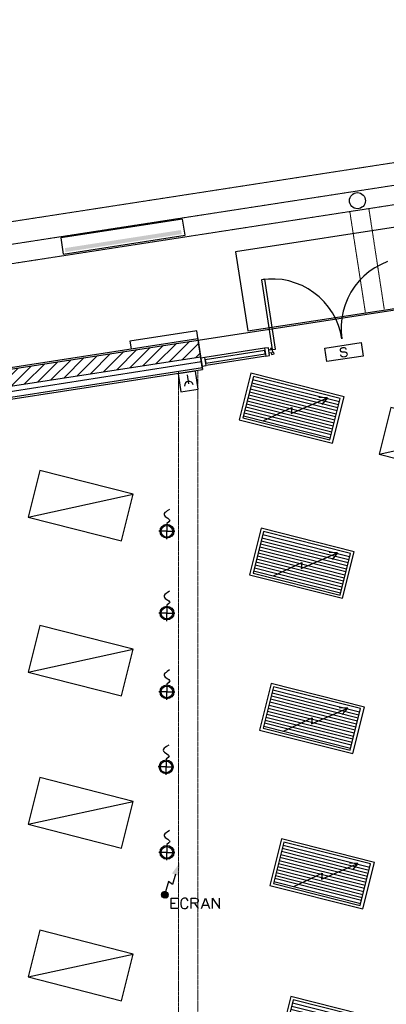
# Model space of a CAD drawing. Header units: millimetres. Extents: x 483 to 46833, y 1207 to 25488.
# Tile 7 of 19: x 8408 to 12983, y 10706 to 22982. Entities that reach past the tile are written whole.
import ezdxf

# ---------------------------------------------------------------- set-up
doc = ezdxf.new("R2010")
doc.units = ezdxf.units.MM
doc.linetypes.add('PDF_IMPORT', pattern=[1, 0.8, -0.2])
for name, color, linetype in [('Chauffage', 1, 'Continuous'), ('Fond de plan', 7, 'Continuous'), ('Luminaires', 40, 'Continuous'), ('Petites forces', 92, 'Continuous'), ('SSI', 5, 'Continuous')]:
    doc.layers.add(name, color=color, linetype=linetype)
doc.linetypes.add('ISOLATION', pattern='A,0.00254,-2.54,[134,ltypeshp.shx,S=2.54,R=0,X=-2.54,Y=0],-5.08,[134,ltypeshp.shx,S=2.54,R=180,X=2.54,Y=0],-2.54', length=10.16254)

# ---------------------------------------------------------------- blocks, each defined once
blk = doc.blocks.new('Projecteur de scène')
at = {"layer": 'Luminaires', "lineweight": -3}
for points in [[(26.8, 215), (3.5, 200), (-8.4, 191.7), (-19.8, 183.3), (-26.5, 173.3), (-28.2, 163.3), (-25.1, 155), (-16.7, 145), (8.4, 128.3), (20.2, 120), (26.8, 111.7), (28.5, 106.7), (26.8, 101.7), (20.2, 93.3), (0, 76.7), (0, 0), (-78.3, 0)], [(0, -78.3), (0, 0), (76.9, 0)]]:
    blk.add_lwpolyline(points, dxfattribs=at)
for centre, radius in [((0.4, 0.3), 68.2), ((-0.5, -0.4), 57.2)]:
    blk.add_circle(centre, radius, dxfattribs=at)
blk = doc.blocks.new('Panneau rayonnant metallique 60x120')
at = {"layer": 'Chauffage', "lineweight": -3}
for points in [[(2, -600), (1200, -598), (1200, 0), (0, 0)], [(40, -566), (1159, -566), (1157, -31), (40, -34)]]:
    blk.add_lwpolyline(points, close=True, dxfattribs=at)
for points in [[(40, -72), (1157, -72)], [(40, -112), (1157, -110)], [(295, -538), (600, -291), (610, -365), (1001, -65), (897, -86)], [(1001, -65), (954, -160)], [(40, -150), (1157, -150)], [(40, -190), (1157, -188)], [(40, -228), (1157, -228)], [(40, -268), (1157, -266)], [(40, -306), (1157, -306)], [(40, -346), (1157, -344)], [(40, -384), (1157, -384)], [(40, -424), (1157, -422)], [(40, -462), (1157, -462)], [(40, -498), (1157, -498)], [(40, -538), (1157, -538)]]:
    blk.add_lwpolyline(points, dxfattribs=at)
blk = doc.blocks.new('Suspension rectiligne LED')
at = {"layer": 'Luminaires', "lineweight": -3}
blk.add_lwpolyline([(2, -600), (1202, -600), (1200, 0), (0, 0), (2, -600), (1200, 0)], dxfattribs=at)
blk = doc.blocks.new('Eclairage linéaire extérieur')
at = {"layer": 'Luminaires', "lineweight": -3}
blk.add_lwpolyline([(1538, -2), (0, 0), (0, -205), (1538, -207)], close=True, dxfattribs=at)
at = {"layer": 'Luminaires', "lineweight": -3, "transparency": 33554559}
for points in [[(31, -135), (31, -184), (1498, -135)], [(31, -184), (1498, -135), (1498, -186)]]:
    blk.add_solid(points, dxfattribs=at)
blk = doc.blocks.new('Alimentation écran')
at = {"layer": 'Petites forces', "lineweight": -3}
for points in [[(130, 259), (94, 130), (46, 166), (8, 37)], [(-41, 5), (-5, 41), (-43, 3), (-3, 41)], [(-43, 1), (-1, 41), (-43, -1), (1, 41), (-43, -3), (3, 41), (-43, -6)], [(-41, 11), (-11, 41)], [(-41, 9), (-9, 41), (-41, 7), (-7, 41)], [(-41, -6), (6, 41), (-41, -8), (8, 41), (-41, -10), (10, 41), (-41, -12), (12, 39), (-41, -14), (14, 39), (-39, -16), (16, 39), (-39, -16)], [(-41, 13), (-13, 39)], [(-39, 16), (-16, 39)], [(-39, 18), (-18, 37)], [(16, 37), (-39, -18), (18, 37), (-37, -20), (20, 37), (-37, -20)], [(-37, 20), (-20, 37)], [(20, 35), (-37, -22), (22, 35), (-35, -22)], [(-35, 22), (-24, 35)], [(22, 35), (-35, -25), (25, 35)], [(-35, -25), (25, 32), (-32, -27), (27, 32), (-32, -27)], [(-32, 28), (-28, 30)], [(-32, -29), (27, 30)], [(-30, -29), (29, 30), (-30, -29)], [(29, 28), (-30, -31), (31, 28), (-28, -31), (31, 28)], [(-28, -33), (31, 26)], [(-26, -33), (33, 26), (-26, -33)], [(-26, -35), (33, 24), (-24, -35), (35, 24)], [(-24, -35), (35, 22), (-22, -35)], [(-22, -37), (35, 20)], [(-20, -37), (37, 20), (-20, -37), (37, 18), (-18, -37), (37, 18)], [(-16, -37), (37, 16)], [(39, 16), (-13, -37), (39, 13), (-11, -37), (39, 11), (-9, -37), (39, 11)], [(-7, -37), (41, 9), (-5, -37), (41, 7), (-3, -37), (41, 5), (-1, -37)], [(41, 3), (1, -37), (41, 1), (3, -37), (41, -1), (6, -37), (41, -3)], [(8, -37), (41, -6), (10, -37), (41, -8)], [(41, -10), (12, -37), (39, -10)], [(14, -37), (39, -12)], [(39, -14), (16, -37), (39, -16)], [(18, -37), (37, -18)], [(20, -37), (37, -20)], [(22, -35), (35, -25)], [(160, -172), (79, -172), (79, -41), (160, -41)], [(79, -105), (128, -105)], [(289, -73), (282, -60), (272, -48), (259, -41), (234, -41), (221, -48), (208, -60), (202, -73), (198, -92), (198, -122), (202, -141), (208, -153), (221, -166), (234, -172), (259, -172), (272, -166), (282, -153), (289, -141)], [(327, -172), (327, -41), (382, -41), (401, -48), (407, -54), (413, -67), (413, -80), (407, -92), (401, -99), (382, -105), (327, -105)], [(369, -105), (413, -172)], [(456, -172), (506, -41), (555, -172)], [(593, -172), (593, -41), (680, -172), (680, -41)], [(475, -128), (536, -128)]]:
    blk.add_lwpolyline(points, dxfattribs=at)
blk.add_circle((0, 0), 41.5, dxfattribs=at)
at = {"layer": 'Petites forces', "lineweight": -3, "transparency": 33554559}
blk.add_solid([(187, 404), (175, 235), (88, 267)], dxfattribs=at)
blk = doc.blocks.new('Déclencheur manuel')
at = {"layer": 'SSI', "lineweight": -3}
blk.add_lwpolyline([(224, -230), (224, -4), (4, -4), (4, -230)], close=True, dxfattribs=at)
for points in [[(61, -65), (65, -87), (76, -104), (93, -114), (114, -118), (133, -114), (150, -104), (163, -87), (167, -65)], [(114, -199), (114, -87)]]:
    blk.add_lwpolyline(points, dxfattribs=at)
at = {"layer": 'SSI', "lineweight": -3, "transparency": 33554559}
for points in [[(228, 0), (11, -8), (0, 0)], [(11, -8), (0, 0), (11, -230)], [(0, 0), (11, -230), (0, -230)], [(218, -8), (228, 0), (11, -8)], [(228, -237), (218, -8), (228, 0)], [(218, -226), (228, -237), (218, -8)], [(4, -226), (4, -237), (218, -226)], [(4, -237), (218, -226), (228, -237)]]:
    blk.add_solid(points, dxfattribs=at)
blk = doc.blocks.new('BAES')
at = {"layer": 'SSI', "transparency": 33554559}
for points in [[(190, -106), (175, -108), (175, -118), (177, -120), (177, -125), (180, -127), (182, -131), (184, -133), (186, -135), (228, -135), (218, -135), (215, -133), (211, -133), (209, -131), (205, -131), (203, -129), (201, -127), (199, -125), (196, -122), (194, -120), (192, -116), (192, -114), (190, -110)], [(224, -19), (222, -19), (218, -21), (207, -21), (205, -23), (201, -23), (199, -25), (194, -27), (192, -30), (190, -32), (188, -34), (186, -36), (184, -38), (182, -42), (182, -44), (180, -49), (180, -61), (182, -63), (182, -68), (184, -70), (184, -70), (186, -74), (188, -76), (190, -78), (194, -80), (196, -82), (201, -82), (203, -85), (205, -85), (209, -87), (213, -87), (218, -89), (222, -91), (230, -91), (234, -93), (237, -93), (241, -95), (245, -95), (247, -97), (252, -99), (253, -101), (255, -104), (255, -104), (258, -108), (258, -110), (260, -114), (260, -114), (258, -118), (258, -120), (255, -125), (253, -127), (252, -129), (247, -131), (245, -133), (239, -133), (234, -135), (186, -135), (188, -137), (190, -139), (194, -142), (196, -144), (201, -146), (203, -146), (207, -148), (213, -148), (218, -150), (239, -150), (243, -148), (247, -148), (249, -146), (253, -146), (253, -144), (258, -144), (260, -142), (262, -139), (264, -137), (266, -133), (268, -131), (271, -129), (273, -127), (273, -122), (274, -118), (274, -104), (273, -101), (271, -97), (271, -95), (271, -95), (268, -93), (266, -89), (262, -87), (260, -85), (258, -82), (253, -82), (252, -80), (249, -80), (245, -78), (243, -78), (239, -76), (234, -76), (230, -74), (226, -74), (222, -72), (218, -72), (213, -70), (209, -70), (207, -68), (205, -68), (203, -65), (201, -65), (199, -63), (196, -59), (196, -49), (199, -44), (201, -42), (203, -40), (205, -40), (207, -38), (209, -36), (215, -36), (220, -34), (262, -34), (260, -32), (258, -30), (255, -27), (252, -25), (249, -25), (247, -23), (245, -23), (241, -21), (233, -21), (228, -19)], [(262, -34), (224, -34), (228, -34), (233, -36), (239, -36), (241, -38), (245, -38), (247, -40), (249, -42), (252, -44), (252, -49), (253, -51), (253, -55), (255, -59), (271, -57), (271, -51), (268, -46), (268, -44), (266, -40), (264, -38), (264, -38)]]:
    blk.add_hatch(color=256, dxfattribs=at).paths.add_polyline_path(points)
at = {"layer": 'SSI', "lineweight": -3}
blk.add_lwpolyline([(0, -169), (0, 0), (461, 0), (461, -169)], close=True, dxfattribs=at)

msp = doc.modelspace()

# ---------------------------------------------------------------- hatches: boundary and pattern name
at = {"layer": 'Fond de plan', "true_color": 0x939598}
h = msp.add_hatch(dxfattribs=at)
h.set_pattern_fill('ANSI31', color=252, scale=30.94211)
h.set_pattern_definition([(45, (-17640.72, -1832.91), (-69.46702, 69.46702), [])])
h.paths.add_polyline_path([(1163, 17527), (776, 17467), (775, 9107), (31500, 1352), (31766, 2400), (31563, 2451), (31349, 1606), (985, 9270), (986, 17287), (1194, 17319)])
h.paths.add_polyline_path([(5307, 18164), (5306, 18164), (4320, 18012), (4350, 17815), (5336, 17967)])
h.paths.add_polyline_path([(10666, 18780), (10634, 18988), (6293, 18318), (6293, 18318), (6325, 18110)])
h.paths.add_polyline_path([(33522, 9320), (33192, 9497), (33098, 9322), (33292, 9219), (32918, 7750), (33112, 7704)])
h.paths.add_polyline_path([(33112, 7704), (32918, 7750), (32802, 7295), (32996, 7246)])
h.paths.add_polyline_path([(28504, 12016), (28409, 11840), (29844, 11069), (29869, 11115, -0.072362), (29867, 11127), (29867, 11126), (29867, 11126, -0.326522), (29897, 11166), (29939, 11245)], flags=17)
h.paths.add_polyline_path([(26115, 12880), (26164, 13064), (26071, 13237), (26054, 13228), (26054, 13228), (25990, 13194), (25990, 13194), (25961, 13083), (25868, 12715), (26061, 12667)], flags=17)
h.paths.add_polyline_path([(24979, 8399), (25095, 8855), (25099, 8874), (25099, 8874), (25722, 11326, -0.098953), (25715, 11364, -0.225129), (25751, 11441), (25772, 11525, -0.142071), (25758, 11576, -0.271318), (25807, 11660), (25816, 11699), (25623, 11749), (25547, 11447), (24277, 6447), (24254, 6350), (24446, 6301), (24459, 6350), (24464, 6375), (24465, 6375), (24875, 7991), (24887, 8042)], flags=17)
h.paths.add_polyline_path([(26324, 13186), (26307, 13218), (26233, 13258), (26260, 13308), (26248, 13331), (26071, 13237), (26164, 13064), (26176, 13040), (27530, 12312), (27625, 12489)], flags=17)
h.paths.add_polyline_path([(23757, 18011), (23376, 17953), (23377, 17944), (23406, 17756), (23647, 17794), (23738, 17626), (23914, 17719)])
h.paths.add_polyline_path([(19330, 17329), (18854, 17255), (18854, 17221), (19096, 17091), (19361, 17133)], flags=17)
h.paths.add_polyline_path([(18854, 17221), (18854, 17054), (19096, 17091)], flags=17)
h.paths.add_polyline_path([(18854, 17221), (18805, 17248), (18769, 17242), (18615, 17326), (18615, 17100), (18736, 17035), (18854, 17054)], flags=17)
h.paths.add_polyline_path([(18615, 17326), (18474, 17403), (18473, 17403), (18379, 17228), (18615, 17100)], flags=17)
h.paths.add_polyline_path([(18854, 17255), (18805, 17248), (18854, 17221)], flags=16)
h.paths.add_polyline_path([(14267, 19545), (14147, 19526), (14146, 19526), (14176, 19330), (14267, 19343)])
h.paths.add_polyline_path([(14508, 19532), (14436, 19571), (14267, 19545), (14267, 19343), (14400, 19363), (14508, 19306)])
h.paths.add_polyline_path([(14691, 19434), (14508, 19532), (14508, 19306), (14597, 19258)])

# ---------------------------------------------------------------- linework, layer by layer
at = {"layer": 'Fond de plan'}
for p, q in [((6290, 18337), (10631, 19007)), ((6293, 18318), (10634, 18988)), ((10631, 19007), (10691, 18620)), ((6325, 18110), (10666, 18780))]:
    msp.add_line(p, q, dxfattribs=at)
at = {"layer": 'Fond de plan', "linetype": 'ISOLATION', "ltscale": 0.14}
msp.add_line((10676, 18718), (6344, 18037), dxfattribs=at)
at = {"layer": 'Fond de plan', "linetype": 'PDF_IMPORT', "lineweight": 5}
for points in [[(483, 19259), (24642, 22982), (31035, 10957)], [(785, 19023), (24383, 22659), (30490, 11175)], [(30137, 11329), (24252, 22397), (1057, 18823)], [(12957, 19372), (12765, 20627)], [(12721, 19336), (12526, 20597)], [(10391, 18595), (10391, 6700)], [(10631, 6639), (10631, 18611)]]:
    msp.add_lwpolyline(points, dxfattribs=at)
at = {"layer": 'Fond de plan', "lineweight": -3}
for points in [[(11253, 19102), (13522, 19450), (13369, 20437), (11100, 20088)], [(11599, 18875), (11466, 19746), (11426, 19740), (11559, 18871)], [(10729, 18702), (11472, 18816), (11468, 18856), (10722, 18742)], [(11479, 18787), (11527, 18795), (11512, 18892), (11462, 18886)], [(10684, 18664), (10733, 18673), (10718, 18772), (10670, 18764)]]:
    msp.add_lwpolyline(points, close=True, dxfattribs=at)
for points in [[(12998, 19966), (12917, 19932), (12841, 19890), (12769, 19841), (12704, 19786), (12643, 19725), (12588, 19659), (12541, 19585), (12501, 19509), (12469, 19429), (12444, 19347), (12427, 19262), (12419, 19175), (12421, 19091), (12429, 19004), (12412, 19089), (12387, 19171), (12353, 19252), (12311, 19328), (12262, 19397), (12207, 19465), (12146, 19526), (12079, 19579), (12007, 19628), (11931, 19668), (11850, 19699), (11768, 19725), (11684, 19742), (11597, 19748), (11512, 19748), (11426, 19740)], [(6544, 17982), (10691, 18620), (10617, 19104), (9784, 18975), (9799, 18878)], [(11462, 18886), (10718, 18772)], [(11479, 18787), (10733, 18673)], [(11523, 18827), (11546, 18831), (11548, 18810), (11584, 18816), (11580, 18833), (11565, 18831), (11557, 18888), (11538, 18884), (11540, 18865), (11517, 18861)], [(10689, 18641), (6544, 18001)]]:
    msp.add_lwpolyline(points, dxfattribs=at)
at = {"layer": 'Fond de plan'}
msp.add_lwpolyline([(10634, 18988), (14147, 19526)], dxfattribs=at)
at = {"layer": 'Fond de plan', "lineweight": -3}
msp.add_circle((12622, 20726), 100, dxfattribs=at)

# ---------------------------------------------------------------- block references
at = {"layer": 'Chauffage', "rotation": 345.8151690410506}
for p in [(11293, 18575), (11420, 16642), (11546, 14707), (11673, 12770), (11791, 10803)]:
    msp.add_blockref('Panneau rayonnant metallique 60x120', p, dxfattribs=at)
at = {"layer": 'Luminaires'}
for name, p, rotation in [('Eclairage linéaire extérieur', (8920, 20263), 8.842075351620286), ('Suspension rectiligne LED', (13038, 18147), 345.7203161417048), ('Suspension rectiligne LED', (8660, 17361), 345.7203161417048), ('Suspension rectiligne LED', (8660, 15430), 345.7203161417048), ('Suspension rectiligne LED', (8660, 13533), 345.7203161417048), ('Suspension rectiligne LED', (8660, 11629), 345.7203161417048)]:
    msp.add_blockref(name, p, dxfattribs=dict(at, rotation=rotation))
at = {"layer": 'Luminaires', "xscale": 1.267579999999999, "yscale": 1.267579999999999, "zscale": 1.267579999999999}
for p in [(10245, 16604), (10245, 15584), (10245, 14602), (10235, 13666), (10245, 12601)]:
    msp.add_blockref('Projecteur de scène', p, dxfattribs=at)
at = {"layer": 'Petites forces'}
msp.add_blockref('Alimentation écran', (10220, 12071), dxfattribs=at)
at = {"layer": 'SSI'}
for name, p, rotation in [('BAES', (12214, 18886), 8.692445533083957), ('Déclencheur manuel', (10641, 18374), 188.9438779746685)]:
    msp.add_blockref(name, p, dxfattribs=dict(at, rotation=rotation))

doc.saveas('drawing.dxf')
